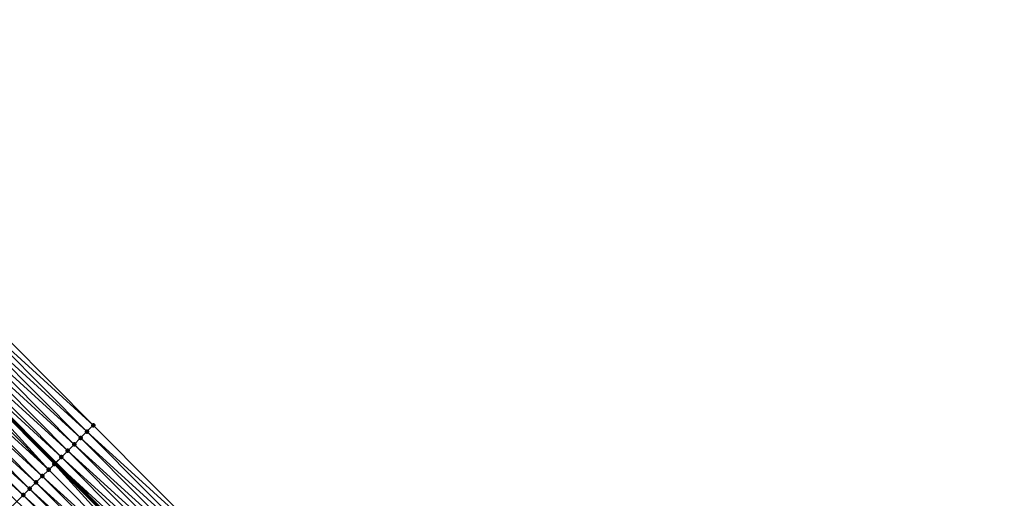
# Model space of a CAD drawing. Header units: feet. Extents: x 2017424 to 2024169, y 808042 to 818730.
# Tile 205 of 256: x 2020077 to 2020186, y 816366 to 816419. Entities that reach past the tile are written whole.
import ezdxf

# ---------------------------------------------------------------- set-up
doc = ezdxf.new("R2010")
doc.units = ezdxf.units.FT
doc.header["$MEASUREMENT"] = 0
for name, color, linetype, lineweight in [('EP_Travel Lane', 172, 'Continuous', 53), ('NB-Road Shots', 141, 'Continuous', 100), ('NB-Road X-Section', 40, 'Continuous', 13)]:
    doc.layers.add(name, color=color, linetype=linetype, lineweight=lineweight)
doc.layers.add('I-77-MM15-17_NB-Surface-BORDER', color=7, linetype='Continuous')
doc.layers.add('I-77-MM15-17_NB-Surface-TIN', color=7, linetype='Continuous')

msp = doc.modelspace()

# ---------------------------------------------------------------- linework, layer by layer
at = {"layer": 'EP_Travel Lane'}
msp.add_polyline3d([(2020024.174802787, 816426.1364230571, 252.6429025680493), (2020038.290999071, 816411.9687442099, 252.5400440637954), (2020052.407135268, 816397.801125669, 252.4234063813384), (2020066.523231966, 816383.633546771, 252.2976877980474), (2020080.639307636, 816369.4659889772, 252.1671567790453), (2020094.755439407, 816355.298374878, 252.0494900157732), (2020108.871535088, 816341.1307970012, 251.9235514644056), (2020122.981531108, 816326.9878504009, 251.8133370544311), (2020137.116556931, 816312.8390451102, 251.7022013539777), (2020151.2515115, 816298.6903111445, 251.5728941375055), (2020165.386503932, 816284.5415392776, 251.4532394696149), (2020179.521550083, 816270.3927136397, 251.3472764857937), (2020193.656569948, 816256.2439143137, 251.2345956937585), (2020207.791639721, 816242.0950650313, 251.1346566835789), (2020221.926700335, 816227.9462249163, 251.0323693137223), (2020236.061735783, 816213.7974099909, 250.9236888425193), (2020250.196783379, 816199.6485829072, 250.8180728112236), (2020264.331814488, 816185.4993789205, 250.7127323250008), (2020278.466357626, 816171.3502540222, 250.5824235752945), (2020292.600869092, 816157.2011608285, 250.4449508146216), (2020306.735364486, 816143.052083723, 250.3038613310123), (2020320.869865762, 816128.903000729, 250.1640749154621)], dxfattribs=at)
at = {"layer": 'I-77-MM15-17_NB-Surface-BORDER', "color": 3, "linetype": 'Continuous', "lineweight": -3}
msp.add_polyline3d([(2020027.009934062, 816428.9591917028, 252.3410633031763), (2020041.823034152, 816415.4853274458, 252.1697914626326), (2020056.636111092, 816402.0114864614, 251.993218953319), (2020070.74031327, 816387.8323110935, 251.8404894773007), (2020084.84456419, 816373.6530867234, 251.6989769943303), (2020098.948976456, 816359.4737001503, 251.5945066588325), (2020113.05333829, 816345.2943642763, 251.4784700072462), (2020127.148645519, 816331.1541688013, 251.397747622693), (2020140.57643914, 816316.2983815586, 251.3424818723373), (2020154.711350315, 816302.1496904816, 251.2021863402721), (2020168.139211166, 816287.2938359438, 251.1640300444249), (2020182.981408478, 816273.8520722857, 250.9816988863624), (2020197.116421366, 816259.7032793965, 250.8673031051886), (2020211.958686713, 816246.2614476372, 250.7023140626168), (2020226.093696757, 816232.1126575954, 250.5872110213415), (2020240.935940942, 816218.670847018, 250.416837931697), (2020254.363751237, 816203.8150430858, 250.3657764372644), (2020268.498717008, 816189.6659138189, 250.2696348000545), (2020282.63332753, 816175.5167418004, 250.1522604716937), (2020296.060671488, 816160.6606227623, 250.0810252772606), (2020310.195268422, 816146.5114643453, 249.9605953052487), (2020324.329785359, 816132.3623860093, 249.8220439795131)], dxfattribs=at)
at = {"layer": 'I-77-MM15-17_NB-Surface-TIN', "color": 128, "linetype": 'Continuous', "lineweight": -3}
for points in [[(2020084.135894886, 816372.9475457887, 251.7700366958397), (2020070.031625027, 816387.1267891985, 251.9071996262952), (2020069.322933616, 816386.4212704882, 251.9731821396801)], [(2020084.84456419, 816373.6530867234, 251.6989769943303), (2020070.74031327, 816387.8323110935, 251.8404894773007), (2020070.031625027, 816387.1267891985, 251.9071996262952)], [(2020084.135894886, 816372.9475457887, 251.7700366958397), (2020084.84456419, 816373.6530867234, 251.6989769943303), (2020070.031625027, 816387.1267891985, 251.9071996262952)], [(2020083.427229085, 816372.2420013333, 251.8419007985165), (2020069.322933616, 816386.4212704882, 251.9731821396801), (2020068.614292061, 816385.7157016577, 252.0506158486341)], [(2020083.427229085, 816372.2420013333, 251.8419007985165), (2020084.135894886, 816372.9475457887, 251.7700366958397), (2020069.322933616, 816386.4212704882, 251.9731821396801)], [(2020082.009926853, 816370.8308828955, 251.9923751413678), (2020067.905617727, 816385.0101657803, 252.120520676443), (2020067.197077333, 816384.3044952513, 252.2211898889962)], [(2020082.718588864, 816371.5364311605, 251.9196406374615), (2020068.614292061, 816385.7157016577, 252.0506158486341), (2020067.905617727, 816385.0101657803, 252.120520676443)], [(2020082.009926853, 816370.8308828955, 251.9923751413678), (2020082.718588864, 816371.5364311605, 251.9196406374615), (2020067.905617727, 816385.0101657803, 252.120520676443)], [(2020082.718588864, 816371.5364311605, 251.9196406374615), (2020083.427229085, 816372.2420013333, 251.8419007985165), (2020068.614292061, 816385.7157016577, 252.0506158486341)], [(2020081.301401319, 816370.1251974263, 252.0964573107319), (2020067.197077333, 816384.3044952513, 252.2211898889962), (2020066.523231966, 816383.633546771, 252.2976877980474)], [(2020081.301401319, 816370.1251974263, 252.0964573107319), (2020082.009926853, 816370.8308828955, 251.9923751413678), (2020067.197077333, 816384.3044952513, 252.2211898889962)], [(2020079.883864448, 816368.7143148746, 252.1930377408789), (2020065.77956123, 816382.8935918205, 252.3225417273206), (2020065.070694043, 816382.1882498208, 252.3481504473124)], [(2020079.883864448, 816368.7143148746, 252.1930377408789), (2020066.392207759, 816383.5031295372, 252.30754413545), (2020065.77956123, 816382.8935918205, 252.3225417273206)], [(2020080.521808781, 816369.3490299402, 252.176512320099), (2020066.488448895, 816383.5989132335, 252.3016365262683), (2020066.392207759, 816383.5031295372, 252.30754413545)], [(2020079.883864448, 816368.7143148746, 252.1930377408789), (2020080.521808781, 816369.3490299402, 252.176512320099), (2020066.392207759, 816383.5031295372, 252.30754413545)], [(2020066.488448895, 816383.5989132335, 252.3016365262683), (2020080.639307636, 816369.4659889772, 252.1671567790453), (2020066.523231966, 816383.633546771, 252.2976877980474)], [(2020080.592752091, 816369.4196363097, 252.1721280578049), (2020080.639307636, 816369.4659889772, 252.1671567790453), (2020066.488448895, 816383.5989132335, 252.3016365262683)], [(2020080.521808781, 816369.3490299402, 252.176512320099), (2020080.592752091, 816369.4196363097, 252.1721280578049), (2020066.488448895, 816383.5989132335, 252.3016365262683)], [(2020081.301401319, 816370.1251974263, 252.0964573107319), (2020066.523231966, 816383.633546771, 252.2976877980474), (2020080.639307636, 816369.4659889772, 252.1671567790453)], [(2020079.175019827, 816368.0089501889, 252.2238290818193), (2020065.070694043, 816382.1882498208, 252.3481504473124), (2020064.361821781, 816381.4829129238, 252.3725933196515)], [(2020079.175019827, 816368.0089501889, 252.2238290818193), (2020079.883864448, 816368.7143148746, 252.1930377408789), (2020065.070694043, 816382.1882498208, 252.3481504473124)], [(2020077.757295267, 816366.5982563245, 252.2772993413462), (2020063.652970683, 816380.7775547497, 252.4018974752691), (2020062.944128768, 816380.0721873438, 252.4333108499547)], [(2020078.466144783, 816367.3036160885, 252.2476324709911), (2020064.361821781, 816381.4829129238, 252.3725933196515), (2020063.652970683, 816380.7775547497, 252.4018974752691)], [(2020077.757295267, 816366.5982563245, 252.2772993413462), (2020078.466144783, 816367.3036160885, 252.2476324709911), (2020063.652970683, 816380.7775547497, 252.4018974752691)], [(2020078.466144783, 816367.3036160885, 252.2476324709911), (2020079.175019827, 816368.0089501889, 252.2238290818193), (2020064.361821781, 816381.4829129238, 252.3725933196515)], [(2020077.048436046, 816365.8929063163, 252.3047372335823), (2020062.944128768, 816380.0721873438, 252.4333108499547), (2020062.235241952, 816379.3668650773, 252.4544110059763)], [(2020076.339556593, 816365.1875766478, 252.3275280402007), (2020077.048436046, 816365.8929063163, 252.3047372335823), (2020062.235241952, 816379.3668650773, 252.4544110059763)], [(2020077.048436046, 816365.8929063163, 252.3047372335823), (2020077.757295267, 816366.5982563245, 252.2772993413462), (2020062.944128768, 816380.0721873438, 252.4333108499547)], [(2020098.240302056, 816358.7681643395, 251.6643962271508), (2020084.135894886, 816372.9475457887, 251.7700366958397), (2020083.427229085, 816372.2420013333, 251.8419007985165)], [(2020098.948976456, 816359.4737001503, 251.5945066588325), (2020084.84456419, 816373.6530867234, 251.6989769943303), (2020084.135894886, 816372.9475457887, 251.7700366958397)], [(2020098.240302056, 816358.7681643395, 251.6643962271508), (2020098.948976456, 816359.4737001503, 251.5945066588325), (2020084.135894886, 816372.9475457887, 251.7700366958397)], [(2020097.531633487, 816358.062622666, 251.7356252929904), (2020083.427229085, 816372.2420013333, 251.8419007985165), (2020082.718588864, 816371.5364311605, 251.9196406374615)], [(2020097.531633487, 816358.062622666, 251.7356252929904), (2020098.240302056, 816358.7681643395, 251.6643962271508), (2020083.427229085, 816372.2420013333, 251.8419007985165)], [(2020096.114329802, 816356.6515056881, 251.885767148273), (2020082.009926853, 816370.8308828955, 251.9923751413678), (2020081.301401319, 816370.1251974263, 252.0964573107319)], [(2020096.823000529, 816357.3570451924, 251.8150337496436), (2020082.718588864, 816371.5364311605, 251.9196406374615), (2020082.009926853, 816370.8308828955, 251.9923751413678)], [(2020096.114329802, 816356.6515056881, 251.885767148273), (2020096.823000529, 816357.3570451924, 251.8150337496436), (2020082.009926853, 816370.8308828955, 251.9923751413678)], [(2020096.823000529, 816357.3570451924, 251.8150337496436), (2020097.531633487, 816358.062622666, 251.7356252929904), (2020082.718588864, 816371.5364311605, 251.9196406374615)], [(2020095.405800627, 816355.9458238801, 251.9890133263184), (2020081.301401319, 816370.1251974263, 252.0964573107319), (2020080.639307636, 816369.4659889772, 252.1671567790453)], [(2020095.405800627, 816355.9458238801, 251.9890133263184), (2020096.114329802, 816356.6515056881, 251.885767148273), (2020081.301401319, 816370.1251974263, 252.0964573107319)], [(2020093.988216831, 816354.5349885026, 252.0748167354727), (2020079.883864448, 816368.7143148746, 252.1930377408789), (2020079.175019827, 816368.0089501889, 252.2238290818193)], [(2020093.988216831, 816354.5349885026, 252.0748167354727), (2020080.521808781, 816369.3490299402, 252.176512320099), (2020079.883864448, 816368.7143148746, 252.1930377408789)], [(2020094.674724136, 816355.2180292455, 252.056053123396), (2020080.592752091, 816369.4196363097, 252.1721280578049), (2020080.521808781, 816369.3490299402, 252.176512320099)], [(2020093.988216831, 816354.5349885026, 252.0748167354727), (2020094.674724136, 816355.2180292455, 252.056053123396), (2020080.521808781, 816369.3490299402, 252.176512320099)], [(2020080.592752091, 816369.4196363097, 252.1721280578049), (2020094.755439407, 816355.298374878, 252.0494900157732), (2020080.639307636, 816369.4659889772, 252.1671567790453)], [(2020094.697108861, 816355.2403055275, 252.0549141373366), (2020094.755439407, 816355.298374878, 252.0494900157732), (2020080.592752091, 816369.4196363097, 252.1721280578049)], [(2020094.674724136, 816355.2180292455, 252.056053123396), (2020094.697108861, 816355.2403055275, 252.0549141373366), (2020080.592752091, 816369.4196363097, 252.1721280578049)], [(2020095.405800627, 816355.9458238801, 251.9890133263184), (2020080.639307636, 816369.4659889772, 252.1671567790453), (2020094.755439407, 816355.298374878, 252.0494900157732)], [(2020092.570466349, 816353.1243206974, 252.1223342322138), (2020078.466144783, 816367.3036160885, 252.2476324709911), (2020077.757295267, 816366.5982563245, 252.2772993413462)], [(2020093.27933647, 816353.8296597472, 252.0973994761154), (2020079.175019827, 816368.0089501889, 252.2238290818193), (2020078.466144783, 816367.3036160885, 252.2476324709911)], [(2020092.570466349, 816353.1243206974, 252.1223342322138), (2020093.27933647, 816353.8296597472, 252.0973994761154), (2020078.466144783, 816367.3036160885, 252.2476324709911)], [(2020093.27933647, 816353.8296597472, 252.0973994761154), (2020093.988216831, 816354.5349885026, 252.0748167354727), (2020079.175019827, 816368.0089501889, 252.2238290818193)], [(2020091.861609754, 816352.4189680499, 252.1503756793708), (2020077.757295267, 816366.5982563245, 252.2772993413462), (2020077.048436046, 816365.8929063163, 252.3047372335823)], [(2020091.861609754, 816352.4189680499, 252.1503756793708), (2020092.570466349, 816353.1243206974, 252.1223342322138), (2020077.757295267, 816366.5982563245, 252.2772993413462)], [(2020091.152739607, 816351.7136290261, 252.1753045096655), (2020077.048436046, 816365.8929063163, 252.3047372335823), (2020076.339556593, 816365.1875766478, 252.3275280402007)], [(2020091.152739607, 816351.7136290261, 252.1753045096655), (2020091.861609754, 816352.4189680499, 252.1503756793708), (2020077.048436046, 816365.8929063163, 252.3047372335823)]]:
    msp.add_3dface(points, dxfattribs=at)
at = {"layer": 'NB-Road Shots', "lineweight": 100}
for p in [(2020084.135894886, 816372.9475457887, 251.7700366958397), (2020084.84456419, 816373.6530867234, 251.6989769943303), (2020083.427229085, 816372.2420013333, 251.8419007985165), (2020082.009926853, 816370.8308828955, 251.9923751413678), (2020082.718588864, 816371.5364311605, 251.9196406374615), (2020081.301401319, 816370.1251974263, 252.0964573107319), (2020079.883864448, 816368.7143148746, 252.1930377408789), (2020080.521808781, 816369.3490299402, 252.176512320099), (2020080.592752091, 816369.4196363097, 252.1721280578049), (2020078.466144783, 816367.3036160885, 252.2476324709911), (2020079.175019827, 816368.0089501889, 252.2238290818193), (2020077.757295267, 816366.5982563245, 252.2772993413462), (2020077.048436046, 816365.8929063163, 252.3047372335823)]:
    msp.add_point(p, dxfattribs=at)
at = {"layer": 'NB-Road X-Section', "extrusion": (-0.7052164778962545, 0.7089651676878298, 0.006173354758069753), "elevation": -845815.0814515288, "flags": 128}
msp.add_lwpolyline([(-2007928.20459389, 5473.319830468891), (-2007927.20459389, 5473.39089152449), (-2007926.204593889, 5473.46275699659), (-2007925.20459389, 5473.540498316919), (-2007924.20459389, 5473.613234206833), (-2007923.20459389, 5473.717318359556), (-2007922.20459389, 5473.792990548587), (-2007922.104502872, 5473.797374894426), (-2007921.20459389, 5473.81390063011), (-2007920.20459389, 5473.844692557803), (-2007919.20459389, 5473.868496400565), (-2007918.20459389, 5473.898163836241), (-2007917.20459389, 5473.925602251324), (-2007916.20459389, 5473.948393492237), (-2007915.20459389, 5473.96910981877), (-2007914.20459389, 5473.987816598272), (-2007913.20459389, 5474.00789508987), (-2007912.20459389, 5474.034172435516), (-2007911.20459389, 5474.059875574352), (-2007910.20459389, 5474.072272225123), (-2007909.20459389, 5474.096438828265), (-2007908.20459389, 5474.118887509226), (-2007907.20459389, 5474.143941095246), (-2007906.20459389, 5474.168741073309), (-2007905.20459389, 5474.192141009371), (-2007904.20459389, 5474.213606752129), (-2007903.20459389, 5474.231277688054), (-2007902.20459389, 5474.245923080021), (-2007901.20459389, 5474.258534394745), (-2007900.20459389, 5474.278413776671), (-2007899.20459389, 5474.298455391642), (-2007898.20459389, 5474.331531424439), (-2007898.188026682, 5474.33161711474), (-2007898.081360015, 5474.330654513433), (-2007897.20459389, 5474.315094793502)], dxfattribs=at)

doc.saveas('drawing.dxf')
